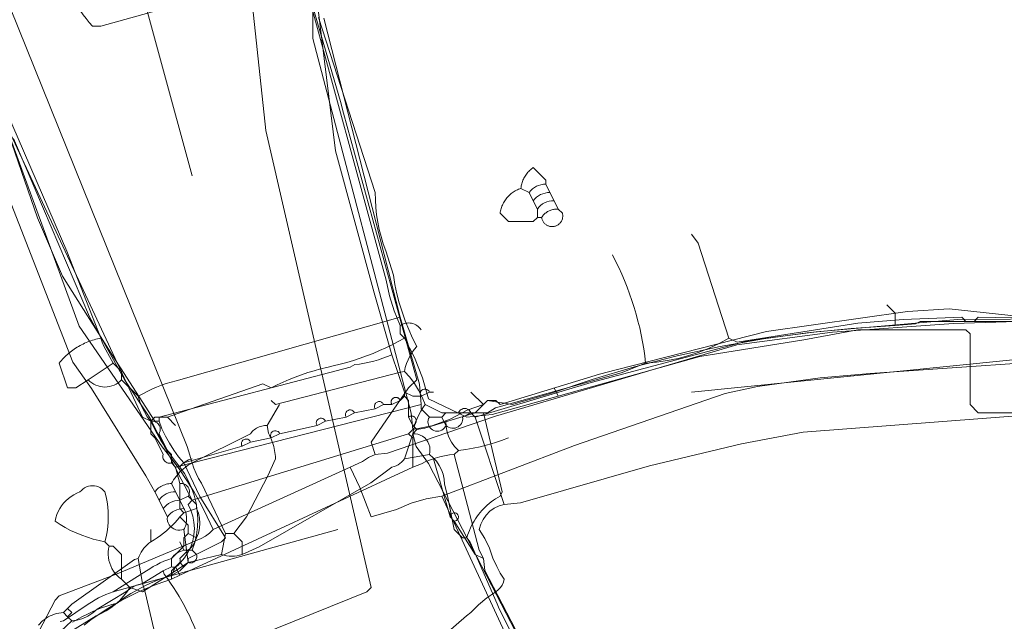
# Model space of a CAD drawing. Header units: inches. Extents: x 158416 to 160804, y 432611 to 437652.
# Tile 46 of 193: x 158540 to 158619, y 433381 to 433429. Entities that reach past the tile are written whole.
import ezdxf

# ---------------------------------------------------------------- set-up
doc = ezdxf.new("R2010")
doc.units = ezdxf.units.IN
doc.header["$MEASUREMENT"] = 0
doc.linetypes.add('COPIER_315', pattern=[0])
doc.linetypes.add('DASHDOT', pattern=[0])
for name, color, linetype in [('4.1-RIOOL-BESTAAND', 251, 'Continuous'), ('4.2-K&L-LAAGSPANNING', 10, 'Continuous'), ('4.2-K&L-LAGEDRUK GAS', 42, 'Continuous'), ('4.2-K&L-MIDDENSPANNING', 10, 'Continuous'), ('4.2-K&L-SIGNAAL KPN', 94, 'Continuous'), ('4.2-K&L-SIGNAAL UPC', 222, 'Continuous'), ('4.2-K&L-WATERLEIDING', 150, 'Continuous')]:
    doc.layers.add(name, color=color, linetype=linetype)

msp = doc.modelspace()

# ---------------------------------------------------------------- linework, layer by layer
at = {"layer": '4.1-RIOOL-BESTAAND', "linetype": 'COPIER_315', "lineweight": 0, "ltscale": 5}
for points in [[(158552.033, 433376.9, 0), (158568, 433383.333, 0), (158568.333, 433383.667, 0), (158559.882, 433420.304, 0), (158558.516, 433433.32, 0), (158557.667, 433443.333, 0), (158574.304, 433448.784, 0), (158577.3, 433449.767, 0), (158603.692, 433458.205, 0), (158607.356, 433458.865, 0), (158642.667, 433465, 0), (158644.333, 433463, 0), (158644.667, 433463, 0)], [(158711.333, 433425.333, 0), (158684.3, 433416.767, 0), (158669.696, 433412.216, 0), (158635, 433403.667, 0), (158634.015, 433403.391, 0), (158633.007, 433403.219, 0), (158631.986, 433403.15, 0), (158594, 433399.333, 0)]]:
    msp.add_polyline3d(points, dxfattribs=at)
at = {"layer": '4.2-K&L-LAAGSPANNING', "linetype": 'DASHDOT', "lineweight": 0, "ltscale": 2}
msp.add_line((158577.333, 433398.333), (158576.333, 433399.333), dxfattribs=at)
for points in [[(158553.667, 433385.667, 0), (158553.667, 433386, 0), (158556.333, 433387.333, 0), (158556.667, 433387.667, 0), (158554.6, 433390.967, 0), (158553.333, 433393.667, 0), (158552.908, 433394.161, 0), (158552.516, 433394.683, 0), (158552.162, 433395.231, 0), (158551.846, 433395.801, 0), (158551.569, 433396.392, 0), (158551.333, 433397, 0), (158551, 433397, 0), (158548.257, 433401.282, 0), (158547.744, 433402.051, 0), (158543.6, 433408.633, 0), (158541.6, 433413.3, 0), (158538.233, 433422.967, 0), (158536.767, 433428.033, 0), (158533.539, 433439.641, 0), (158532, 433449.667, 0)], [(158571.667, 433396.667, 0), (158571.333, 433397.333, 0), (158571.333, 433398.667, 0), (158571, 433399, 0), (158571, 433399.333, 0), (158570, 433402.333, 0), (158568.567, 433407.3, 0), (158565.482, 433418.682, 0), (158563.852, 433431.985, 0)], [(158610.333, 433404.667, 0), (158610.333, 433405.667, 0), (158609.667, 433406.333, 0)], [(158572, 433396.333, 0), (158572.633, 433396.433, 0), (158576.667, 433397.667, 0), (158577.333, 433398.333, 0), (158577.667, 433398.667, 0), (158579.667, 433398.333, 0), (158580.363, 433398.549, 0), (158582.7, 433399.233, 0), (158586.049, 433400.358, 0), (158589.438, 433401.358, 0), (158592.861, 433402.232, 0), (158596.315, 433402.978, 0), (158599.793, 433403.595, 0), (158603.293, 433404.083, 0), (158606.808, 433404.44, 0), (158610.333, 433404.667, 0), (158611.977, 433404.802, 0), (158612.333, 433405, 0), (158633.667, 433405, 0)], [(158551.333, 433397, 0), (158551.333, 433397.333, 0), (158566.667, 433401.333, 0), (158567.026, 433401.539, 0), (158567.409, 433401.588, 0), (158567.79, 433401.652, 0), (158568.168, 433401.731, 0), (158568.543, 433401.823, 0), (158568.914, 433401.93, 0), (158569.281, 433402.051, 0), (158569.643, 433402.185, 0), (158570, 433402.333, 0)], [(158571, 433399.333, 0), (158571.667, 433399, 0), (158572.333, 433399, 0), (158573, 433399.333, 0), (158573.333, 433399.333, 0)], [(158553.333, 433393.667, 0), (158558, 433395, 0), (158558.667, 433395.333, 0), (158560.333, 433395.667, 0), (158561, 433396, 0), (158564, 433396.667, 0), (158564.667, 433397, 0), (158566.333, 433397.333, 0), (158567, 433397.667, 0), (158568.667, 433398, 0), (158568.637, 433398.056, 0), (158568.617, 433398.115, 0), (158568.607, 433398.178, 0), (158568.608, 433398.241, 0), (158568.619, 433398.303, 0), (158568.641, 433398.362, 0), (158568.672, 433398.417, 0), (158568.712, 433398.465, 0), (158568.76, 433398.507, 0), (158568.814, 433398.54, 0), (158568.872, 433398.563, 0), (158568.934, 433398.576, 0), (158568.997, 433398.579, 0), (158569.059, 433398.571, 0), (158569.12, 433398.553, 0), (158569.176, 433398.525, 0), (158569.227, 433398.487, 0), (158569.271, 433398.442, 0), (158569.307, 433398.39, 0), (158569.333, 433398.333, 0)], [(158568.667, 433398, 0), (158569.333, 433398.333, 0), (158570, 433398.333, 0), (158569.988, 433398.354, 0), (158569.976, 433398.376, 0), (158569.967, 433398.398, 0), (158569.958, 433398.421, 0), (158569.952, 433398.444, 0), (158569.946, 433398.468, 0), (158569.943, 433398.492, 0), (158569.94, 433398.516, 0), (158569.94, 433398.54, 0), (158569.941, 433398.564, 0), (158569.943, 433398.588, 0), (158569.947, 433398.612, 0), (158569.953, 433398.636, 0), (158569.96, 433398.659, 0), (158569.969, 433398.682, 0), (158569.979, 433398.704, 0), (158569.99, 433398.725, 0), (158570.003, 433398.746, 0), (158570.017, 433398.765, 0), (158570.033, 433398.784, 0), (158570.049, 433398.802, 0), (158570.067, 433398.819, 0), (158570.085, 433398.834, 0), (158570.105, 433398.848, 0), (158570.126, 433398.861, 0), (158570.147, 433398.873, 0), (158570.169, 433398.883, 0), (158570.192, 433398.892, 0), (158570.215, 433398.899, 0), (158570.238, 433398.904, 0), (158570.262, 433398.909, 0), (158570.286, 433398.911, 0), (158570.311, 433398.912, 0), (158570.335, 433398.912, 0), (158570.359, 433398.91, 0), (158570.383, 433398.906, 0), (158570.407, 433398.901, 0), (158570.43, 433398.894, 0), (158570.453, 433398.886, 0), (158570.475, 433398.876, 0), (158570.497, 433398.865, 0), (158570.518, 433398.853, 0), (158570.538, 433398.839, 0), (158570.557, 433398.824, 0), (158570.575, 433398.808, 0), (158570.592, 433398.79, 0), (158570.607, 433398.772, 0), (158570.622, 433398.752, 0), (158570.635, 433398.732, 0), (158570.647, 433398.711, 0), (158570.658, 433398.689, 0), (158570.667, 433398.667, 0)], [(158570, 433398.333, 0), (158570.667, 433398.667, 0), (158571, 433399, 0)], [(158588.067, 433364.367, 0), (158572.92, 433393.607, 0), (158571.933, 433394.967, 0), (158571.667, 433396, 0), (158572, 433396.333, 0), (158571.667, 433396.667, 0), (158571.728, 433396.688, 0), (158571.785, 433396.719, 0), (158571.836, 433396.759, 0), (158571.879, 433396.808, 0), (158571.914, 433396.863, 0), (158571.938, 433396.923, 0), (158571.953, 433396.987, 0), (158571.956, 433397.051, 0), (158571.948, 433397.116, 0), (158571.929, 433397.178, 0), (158571.9, 433397.236, 0), (158571.861, 433397.289, 0), (158571.814, 433397.334, 0), (158571.761, 433397.37, 0), (158571.701, 433397.397, 0), (158571.639, 433397.413, 0), (158571.574, 433397.419, 0), (158571.509, 433397.413, 0), (158571.446, 433397.397, 0), (158571.387, 433397.37, 0), (158571.333, 433397.333, 0)], [(158544.392, 433380.906, 0), (158544.766, 433381.124, 0), (158545.147, 433381.33, 0), (158545.535, 433381.525, 0), (158545.928, 433381.707, 0), (158546.326, 433381.877, 0), (158546.73, 433382.035, 0), (158547.138, 433382.18, 0), (158547.55, 433382.313, 0), (158547.967, 433382.433, 0), (158548.329, 433382.697, 0), (158548.7, 433382.949, 0), (158549.078, 433383.189, 0), (158549.463, 433383.418, 0), (158549.855, 433383.634, 0), (158550.254, 433383.838, 0), (158550.659, 433384.029, 0), (158551.07, 433384.208, 0), (158551.486, 433384.374, 0), (158551.908, 433384.527, 0), (158552.333, 433384.667, 0), (158553, 433385, 0), (158553.333, 433385.333, 0), (158553.667, 433385.667, 0), (158553.748, 433385.647, 0), (158553.83, 433385.64, 0), (158553.914, 433385.646, 0), (158553.995, 433385.665, 0), (158554.072, 433385.697, 0), (158554.143, 433385.74, 0), (158554.206, 433385.794, 0), (158554.26, 433385.857, 0), (158554.303, 433385.928, 0), (158554.335, 433386.005, 0), (158554.354, 433386.086, 0), (158554.36, 433386.17, 0), (158554.353, 433386.252, 0), (158554.333, 433386.333, 0)], [(158552.333, 433384.667, 0), (158552.667, 433385.333, 0), (158553, 433385.667, 0), (158553.333, 433385.333, 0)]]:
    msp.add_polyline3d(points, dxfattribs=at)
for centre, start, end in [((158572.648, 433399.204), 20.25441, 212.84632), ((158566.648, 433397.536), 20.32429, 212.80162), ((158564.315, 433396.871), 20.20396, 212.94712), ((158560.649, 433395.87), 20.3477, 212.7866), ((158558.315, 433395.204), 20.11244, 213.00507)]:
    msp.add_arc(centre, 0.375, start, end, dxfattribs=at)
at = {"layer": '4.2-K&L-LAGEDRUK GAS', "linetype": 'Continuous', "lineweight": 0, "ltscale": 15}
for p, q in [((158583.333, 433399), (158583, 433399.667)), ((158552.667, 433396.667), (158552, 433397.333)), ((158553.333, 433386.667), (158553, 433387.333))]:
    msp.add_line(p, q, dxfattribs=at)
for points in [[(158622.333, 433397.667, 0), (158617, 433397.667, 0), (158616.333, 433398.333, 0), (158616.333, 433404, 0), (158616, 433404.333, 0), (158607.333, 433404.333, 0), (158603.02, 433403.527, 0), (158594.689, 433402.198, 0), (158587.7, 433400.233, 0), (158583.333, 433399, 0), (158578.029, 433397.549, 0), (158576, 433397.333, 0), (158572.933, 433398.8, 0), (158572.445, 433400.481, 0), (158571.799, 433402.109, 0), (158571, 433403.667, 0), (158570.667, 433404, 0), (158570.667, 433404.667, 0), (158570.187, 433405.844, 0), (158569.813, 433407.06, 0), (158569.549, 433408.304, 0), (158563, 433432.333, 0)], [(158554.333, 433386.333, 0), (158554, 433386.667, 0), (158554.196, 433387.275, 0), (158554.336, 433387.9, 0), (158554.417, 433388.534, 0), (158554.44, 433389.173, 0), (158554.404, 433389.812, 0), (158554.309, 433390.445, 0), (158554.156, 433391.066, 0), (158553.947, 433391.67, 0), (158553.683, 433392.253, 0), (158553.366, 433392.809, 0), (158553, 433393.333, 0), (158552.458, 433394.016, 0), (158551.952, 433394.726, 0), (158551.484, 433395.461, 0), (158551.055, 433396.22, 0), (158550.667, 433397, 0), (158550, 433397.333, 0), (158539.433, 433420.033, 0)], [(158550.667, 433397, 0), (158551, 433397.333, 0), (158552, 433397.333, 0), (158553.304, 433397.784, 0), (158559.667, 433400, 0), (158560.333, 433399.667, 0), (158560.805, 433399.906, 0), (158561.283, 433400.132, 0), (158561.768, 433400.344, 0), (158562.258, 433400.542, 0), (158562.754, 433400.726, 0), (158563.255, 433400.897, 0), (158563.76, 433401.052, 0), (158564.27, 433401.194, 0), (158564.783, 433401.321, 0), (158565.3, 433401.433, 0), (158565.843, 433401.566, 0), (158566.382, 433401.713, 0), (158566.916, 433401.874, 0), (158567.446, 433402.05, 0), (158567.972, 433402.24, 0), (158568.492, 433402.443, 0), (158569.006, 433402.661, 0), (158569.515, 433402.892, 0), (158570.017, 433403.137, 0), (158570.512, 433403.395, 0), (158571, 433403.667, 0)], [(158543.419, 433380.951, 0), (158543.667, 433381, 0), (158545.667, 433382.333, 0), (158545.932, 433382.514, 0), (158546.204, 433382.683, 0), (158546.484, 433382.839, 0), (158546.771, 433382.983, 0), (158547.064, 433383.113, 0), (158547.363, 433383.23, 0), (158547.667, 433383.333, 0), (158550.333, 433385, 0), (158550.598, 433385.181, 0), (158550.871, 433385.35, 0), (158551.151, 433385.506, 0), (158551.438, 433385.649, 0), (158551.731, 433385.78, 0), (158552.03, 433385.897, 0), (158552.333, 433386, 0), (158552.428, 433386.121, 0), (158552.533, 433386.233, 0), (158552.648, 433386.335, 0), (158552.772, 433386.425, 0), (158552.903, 433386.505, 0), (158553.042, 433386.572, 0), (158553.185, 433386.626, 0), (158553.333, 433386.667, 0), (158554, 433386.667, 0)]]:
    msp.add_polyline3d(points, dxfattribs=at)
for centre, radius, start, end in [((158571.34, 433403.698), 1.179, 32.5921, 124.7848), ((158554.375, 433392.354), 1.688, 102.83978, 144.55165)]:
    msp.add_arc(centre, radius, start, end, dxfattribs=at)
at = {"layer": '4.2-K&L-MIDDENSPANNING', "linetype": 'Continuous', "lineweight": 0, "ltscale": 1.75}
for p, q in [((158577.333, 433398.333), (158576.333, 433399.333)), ((158553, 433384.667), (158552.667, 433385.333))]:
    msp.add_line(p, q, dxfattribs=at)
for points in [[(158571.667, 433396.333, 0), (158571.539, 433397.641, 0), (158563.667, 433427.667, 0), (158563.667, 433432.667, 0)], [(158552.333, 433384.333, 0), (158552.333, 433385, 0), (158552.667, 433385.333, 0), (158553.043, 433385.67, 0), (158553.372, 433386.051, 0), (158553.65, 433386.472, 0), (158553.871, 433386.925, 0), (158554.033, 433387.403, 0), (158554.132, 433387.897, 0), (158554.167, 433388.401, 0), (158554.136, 433388.904, 0), (158554.042, 433389.399, 0), (158553.884, 433389.878, 0), (158553.667, 433390.333, 0), (158554, 433390.667, 0), (158553.1, 433392.367, 0), (158550.59, 433397.282, 0), (158548.59, 433400.282, 0), (158545.767, 433405.367, 0), (158542.067, 433414.033, 0), (158539.667, 433419.667, 0)], [(158554, 433390.667, 0), (158571.333, 433396, 0), (158571.667, 433396.333, 0), (158573.192, 433396.633, 0), (158574.657, 433397.154, 0), (158576.029, 433397.882, 0), (158577.333, 433398.333, 0), (158577.667, 433398.667, 0), (158578.333, 433398.667, 0), (158578.667, 433398.333, 0), (158586.633, 433400.767, 0), (158587.971, 433401.118, 0), (158600.02, 433404.193, 0), (158611.313, 433405.807, 0), (158614.667, 433406, 0), (158622.321, 433405.182, 0)], [(158580.6, 433378.967, 0), (158577.451, 433385.029, 0), (158577.333, 433386, 0), (158577, 433386.667, 0), (158575, 433394.333, 0), (158575.333, 433394.667, 0), (158575.026, 433394.978, 0), (158574.768, 433395.331, 0), (158574.567, 433395.719, 0), (158574.425, 433396.133, 0), (158574.347, 433396.563, 0), (158574.333, 433397, 0)], [(158571.667, 433393.333, 0), (158571.667, 433395.667, 0), (158571.333, 433396, 0)], [(158545.333, 433380.667, 0), (158545.908, 433381.104, 0), (158546.498, 433381.522, 0), (158547.101, 433381.92, 0), (158547.717, 433382.297, 0), (158548.345, 433382.653, 0), (158548.985, 433382.989, 0), (158549.636, 433383.302, 0), (158550.297, 433383.594, 0), (158550.967, 433383.863, 0), (158551.646, 433384.11, 0), (158552.333, 433384.333, 0), (158553, 433384.667, 0), (158571.667, 433393.333, 0), (158572.367, 433393.6, 0), (158572.721, 433393.772, 0), (158573.084, 433393.921, 0), (158573.456, 433394.049, 0), (158573.835, 433394.155, 0), (158574.22, 433394.238, 0), (158574.608, 433394.297, 0), (158575, 433394.333, 0), (158575.333, 433394.667, 0), (158575.919, 433394.742, 0), (158576.502, 433394.841, 0), (158577.08, 433394.962, 0), (158577.653, 433395.105, 0), (158578.22, 433395.27, 0), (158578.781, 433395.458, 0), (158579.333, 433395.667, 0)], [(158577.333, 433386, 0), (158576.667, 433386.333, 0), (158575, 433389, 0), (158574.667, 433389.333, 0), (158573.333, 433394, 0)]]:
    msp.add_polyline3d(points, dxfattribs=at)
msp.add_arc((158575, 433389.333), 0.333, 270.01748, 180.02448, dxfattribs=at)
at = {"layer": '4.2-K&L-SIGNAAL KPN', "linetype": 'Continuous', "lineweight": 0, "ltscale": 1.75}
for p, q in [((158552.667, 433393.333), (158572.333, 433398.333)), ((158574.333, 433396.667), (158574, 433397.333)), ((158553, 433390.667), (158553.667, 433391)), ((158550.667, 433387.333), (158550.667, 433388.333))]:
    msp.add_line(p, q, dxfattribs=at)
for points in [[(158579, 433390.333, 0), (158576.667, 433397.333, 0), (158576.333, 433397.667, 0), (158575.667, 433397.333, 0), (158575.674, 433397.203, 0), (158575.66, 433397.073, 0), (158575.625, 433396.947, 0), (158575.569, 433396.829, 0), (158575.494, 433396.722, 0), (158575.403, 433396.628, 0), (158575.297, 433396.551, 0), (158575.181, 433396.493, 0), (158575.056, 433396.454, 0), (158574.926, 433396.437, 0), (158574.795, 433396.442, 0), (158574.667, 433396.468, 0), (158574.545, 433396.516, 0), (158574.433, 433396.582, 0), (158574.333, 433396.667, 0), (158574.275, 433396.55, 0), (158574.197, 433396.446, 0), (158574.102, 433396.357, 0), (158573.994, 433396.285, 0), (158573.874, 433396.234, 0), (158573.747, 433396.204, 0), (158573.618, 433396.196, 0), (158573.488, 433396.211, 0), (158573.364, 433396.248, 0), (158573.247, 433396.306, 0), (158573.143, 433396.384, 0), (158573.053, 433396.478, 0), (158572.981, 433396.587, 0), (158572.929, 433396.706, 0), (158572.899, 433396.833, 0), (158572.891, 433396.963, 0), (158572.905, 433397.092, 0), (158572.942, 433397.217, 0), (158573, 433397.333, 0), (158572.333, 433398, 0), (158572.333, 433398.333, 0), (158572.198, 433399.977, 0), (158570.667, 433405.333, 0), (158564.549, 433429.304, 0)], [(158552.333, 433393.667, 0), (158552.333, 433394.333, 0), (158552, 433394.667, 0), (158551.667, 433395.333, 0), (158551.333, 433396, 0), (158551.383, 433396.096, 0), (158551.417, 433396.199, 0), (158551.434, 433396.306, 0), (158551.432, 433396.414, 0), (158551.413, 433396.52, 0), (158551.377, 433396.622, 0), (158551.325, 433396.717, 0), (158551.258, 433396.801, 0), (158551.178, 433396.874, 0), (158551.087, 433396.933, 0), (158550.987, 433396.975, 0), (158550.882, 433397.001, 0), (158550.774, 433397.01, 0), (158550.667, 433397, 0), (158550.395, 433397.36, 0), (158550.158, 433397.744, 0), (158549.956, 433398.147, 0), (158549.792, 433398.567, 0), (158549.667, 433399, 0), (158548.333, 433400.333, 0), (158548.333, 433401, 0), (158547.667, 433401.667, 0), (158547.077, 433402.718, 0), (158546.901, 433403.017, 0), (158546.764, 433403.334, 0), (158546.667, 433403.667, 0), (158543.933, 433410.633, 0), (158536.118, 433428.696, 0)], [(158549.667, 433399, 0), (158550.023, 433399.204, 0), (158550.387, 433399.395, 0), (158550.759, 433399.571, 0), (158551.136, 433399.733, 0), (158551.52, 433399.88, 0), (158551.909, 433400.013, 0), (158552.302, 433400.131, 0), (158552.7, 433400.233, 0), (158570.667, 433405.333, 0)], [(158573, 433397.333, 0), (158574, 433397.333, 0), (158574.333, 433397.667, 0), (158575.333, 433397.667, 0), (158575.368, 433397.747, 0), (158575.415, 433397.821, 0), (158575.474, 433397.886, 0), (158575.543, 433397.94, 0), (158575.62, 433397.982, 0), (158575.703, 433398.011, 0), (158575.789, 433398.025, 0), (158575.877, 433398.025, 0), (158575.964, 433398.011, 0), (158576.046, 433397.982, 0), (158576.123, 433397.94, 0), (158576.192, 433397.886, 0), (158576.251, 433397.821, 0), (158576.299, 433397.747, 0), (158576.333, 433397.667, 0), (158576.667, 433397.333, 0), (158585.967, 433400.1, 0), (158598.641, 433403.461, 0), (158604.01, 433404.179, 0), (158615.318, 433405.148, 0), (158632.367, 433405.267, 0)], [(158546.667, 433403.667, 0), (158546.533, 433403.639, 0), (158546.399, 433403.609, 0), (158546.267, 433403.575, 0), (158546.135, 433403.537, 0), (158546.004, 433403.497, 0), (158545.875, 433403.454, 0), (158545.746, 433403.407, 0), (158545.618, 433403.358, 0), (158545.492, 433403.305, 0), (158545.367, 433403.249, 0), (158545.244, 433403.19, 0), (158545.121, 433403.129, 0), (158545.001, 433403.064, 0), (158544.882, 433402.996, 0), (158544.765, 433402.926, 0), (158544.649, 433402.853, 0), (158544.535, 433402.777, 0), (158544.423, 433402.698, 0), (158544.313, 433402.617, 0), (158544.205, 433402.533, 0), (158544.099, 433402.446, 0), (158543.996, 433402.357, 0), (158543.894, 433402.265, 0), (158543.795, 433402.171, 0), (158543.697, 433402.075, 0), (158543.603, 433401.976, 0), (158543.51, 433401.875, 0), (158543.421, 433401.772, 0), (158543.333, 433401.667, 0), (158544, 433399.667, 0), (158544.667, 433399.667, 0), (158545.667, 433400.333, 0), (158547.667, 433401.667, 0)], [(158567.067, 433373.633, 0), (158575.967, 433381.4, 0), (158576.333, 433381.667, 0), (158576.934, 433382.299, 0), (158577.603, 433382.857, 0), (158578.333, 433383.333, 0), (158578.528, 433383.484, 0), (158578.697, 433383.665, 0), (158578.834, 433383.87, 0), (158578.936, 433384.095, 0), (158579, 433384.333, 0), (158578.665, 433384.83, 0), (158578.4, 433385.367, 0), (158578.1, 433386.033, 0), (158577.816, 433386.838, 0), (158577.448, 433387.607, 0), (158577, 433388.333, 0), (158577.117, 433388.745, 0), (158577.302, 433389.131, 0), (158577.55, 433389.481, 0), (158577.853, 433389.784, 0), (158578.202, 433390.031, 0), (158578.588, 433390.216, 0), (158579, 433390.333, 0), (158580.308, 433390.461, 0), (158590.633, 433393.433, 0), (158598.023, 433395.198, 0), (158602.974, 433396.128, 0), (158624.99, 433397.821, 0)], [(158543.433, 433380.158, 0), (158544.333, 433381, 0), (158544.784, 433381.069, 0), (158545.221, 433381.2, 0), (158545.636, 433381.391, 0), (158546.02, 433381.637, 0), (158546.367, 433381.933, 0), (158548.667, 433383.333, 0), (158549.074, 433383.626, 0), (158549.522, 433383.85, 0), (158550, 433384, 0), (158551.667, 433385, 0), (158552.333, 433385.333, 0), (158552.421, 433385.312, 0), (158552.51, 433385.306, 0), (158552.599, 433385.316, 0), (158552.686, 433385.34, 0), (158552.767, 433385.378, 0), (158552.84, 433385.43, 0), (158552.903, 433385.494, 0), (158552.955, 433385.567, 0), (158552.994, 433385.648, 0), (158553.018, 433385.734, 0), (158553.027, 433385.823, 0), (158553.021, 433385.913, 0), (158553, 433386, 0), (158553.333, 433386.333, 0), (158553.667, 433386.667, 0), (158553.856, 433386.823, 0), (158554.02, 433387.006, 0), (158554.156, 433387.21, 0), (158554.262, 433387.432, 0), (158554.333, 433387.667, 0), (158554.488, 433388.039, 0), (158554.582, 433388.431, 0), (158554.613, 433388.833, 0), (158554.582, 433389.235, 0), (158554.488, 433389.628, 0), (158554.333, 433390, 0), (158554.333, 433390.333, 0), (158553.667, 433391, 0), (158553.717, 433391.096, 0), (158553.751, 433391.199, 0), (158553.767, 433391.306, 0), (158553.766, 433391.414, 0), (158553.747, 433391.52, 0), (158553.711, 433391.622, 0), (158553.658, 433391.717, 0), (158553.591, 433391.801, 0), (158553.511, 433391.874, 0), (158553.42, 433391.933, 0), (158553.321, 433391.975, 0), (158553.216, 433392.001, 0), (158553.108, 433392.01, 0), (158553, 433392, 0), (158552.667, 433393.333, 0), (158552.333, 433393.667, 0), (158552.246, 433393.646, 0), (158552.157, 433393.64, 0), (158552.068, 433393.649, 0), (158551.981, 433393.673, 0), (158551.9, 433393.712, 0), (158551.827, 433393.764, 0), (158551.764, 433393.827, 0), (158551.712, 433393.9, 0), (158551.673, 433393.981, 0), (158551.649, 433394.068, 0), (158551.64, 433394.157, 0), (158551.646, 433394.246, 0), (158551.667, 433394.333, 0), (158551.333, 433395, 0), (158551, 433395.667, 0), (158550.667, 433396, 0), (158550.667, 433397, 0)], [(158553.333, 433389.667, 0), (158553, 433390, 0), (158553, 433390.667, 0), (158553, 433392, 0)], [(158541.667, 433380.667, 0), (158542, 433381, 0), (158542.143, 433381.114, 0), (158542.292, 433381.219, 0), (158542.449, 433381.314, 0), (158542.611, 433381.398, 0), (158542.778, 433381.471, 0), (158542.95, 433381.534, 0), (158543.126, 433381.584, 0), (158543.304, 433381.624, 0), (158543.485, 433381.651, 0), (158543.667, 433381.667, 0), (158544, 433382, 0), (158544.333, 433382.333, 0), (158549.367, 433385.933, 0), (158549.667, 433386, 0), (158549.736, 433386.175, 0), (158549.817, 433386.344, 0), (158549.909, 433386.508, 0), (158550.011, 433386.666, 0), (158550.124, 433386.816, 0), (158550.247, 433386.959, 0), (158550.378, 433387.093, 0), (158550.519, 433387.218, 0), (158550.667, 433387.333, 0), (158550.932, 433387.492, 0), (158551.191, 433387.66, 0), (158551.444, 433387.838, 0), (158551.69, 433388.026, 0), (158551.928, 433388.223, 0), (158552.159, 433388.428, 0), (158552.382, 433388.642, 0), (158552.597, 433388.865, 0), (158552.803, 433389.095, 0), (158553, 433389.333, 0), (158553.333, 433389.667, 0), (158554.333, 433390, 0)], [(158554.333, 433387.667, 0), (158553.667, 433388, 0), (158553.667, 433388.667, 0), (158553, 433389.333, 0)], [(158552.333, 433385.333, 0), (158552.333, 433386, 0), (158552.667, 433386.333, 0), (158553, 433386.667, 0), (158553.333, 433387, 0), (158553.333, 433387.667, 0), (158553.667, 433388, 0)], [(158552, 433375.667, 0), (158550.233, 433383.3, 0), (158550, 433384, 0), (158549.667, 433386, 0)], [(158557.333, 433372, 0), (158554.733, 433379.033, 0), (158554.594, 433379.441, 0), (158554.445, 433379.845, 0), (158554.288, 433380.246, 0), (158554.122, 433380.644, 0), (158553.948, 433381.038, 0), (158553.765, 433381.428, 0), (158553.573, 433381.814, 0), (158553.373, 433382.195, 0), (158553.165, 433382.572, 0), (158552.949, 433382.945, 0), (158552.724, 433383.312, 0), (158552.492, 433383.675, 0), (158552.252, 433384.033, 0), (158552.004, 433384.385, 0), (158551.748, 433384.732, 0), (158551.667, 433385, 0)], [(158544, 433381.333, 0), (158544.333, 433381.667, 0), (158544, 433382, 0)], [(158544.333, 433381, 0), (158544, 433381.333, 0), (158543.667, 433381.667, 0)]]:
    msp.add_polyline3d(points, dxfattribs=at)
msp.add_arc((158547, 433401.539), 1.798, 222.12159, 317.87841, dxfattribs=at)
at = {"layer": '4.2-K&L-SIGNAAL UPC', "linetype": 'Continuous', "lineweight": 0, "ltscale": 1.75}
msp.add_line((158571, 433394), (158573, 433394.333), dxfattribs=at)
for points in [[(158556.333, 433386.333, 0), (158556.667, 433388, 0), (158554.733, 433392.033, 0), (158554.504, 433392.42, 0), (158554.305, 433392.822, 0), (158554.136, 433393.239, 0), (158554, 433393.667, 0), (158553.6, 433394.967, 0), (158532.333, 433447.667, 0), (158532.667, 433449, 0)], [(158538, 433449, 0), (158538.933, 433446.633, 0), (158543.6, 433433.633, 0), (158544.267, 433431.3, 0), (158544.433, 433430.941, 0), (158544.615, 433430.589, 0), (158544.811, 433430.245, 0), (158545.022, 433429.91, 0), (158545.247, 433429.584, 0), (158545.485, 433429.268, 0), (158545.736, 433428.962, 0), (158546, 433428.667, 0), (158546.667, 433428.667, 0), (158561, 433432.667, 0), (158561.333, 433433, 0)], [(158560.333, 433398.667, 0), (158560.667, 433398.333, 0), (158570.7, 433400.933, 0), (158571, 433401, 0), (158571.074, 433401.315, 0), (158571.172, 433401.623, 0), (158571.294, 433401.922, 0), (158571.439, 433402.212, 0), (158571.605, 433402.489, 0), (158571.793, 433402.752, 0), (158572, 433403, 0), (158571.658, 433403.672, 0), (158571.346, 433404.357, 0), (158571.063, 433405.056, 0), (158570.811, 433405.766, 0), (158570.591, 433406.487, 0), (158570.401, 433407.216, 0), (158570.243, 433407.953, 0), (158570.118, 433408.696, 0), (158569.5, 433410.667, 0), (158569.301, 433411.228, 0), (158569.128, 433411.799, 0), (158568.982, 433412.377, 0), (158568.864, 433412.961, 0), (158568.773, 433413.55, 0), (158568.71, 433414.142, 0), (158568.674, 433414.737, 0), (158568.667, 433415.333, 0), (158564.118, 433429.363, 0)], [(158553.333, 433388.333, 0), (158553.174, 433388.285, 0), (158553.009, 433388.265, 0), (158552.843, 433388.273, 0), (158552.681, 433388.309, 0), (158552.527, 433388.371, 0), (158552.386, 433388.46, 0), (158552.262, 433388.57, 0), (158552.159, 433388.7, 0), (158552.079, 433388.846, 0), (158552.025, 433389.003, 0), (158551.999, 433389.167, 0), (158552, 433389.333, 0), (158551.667, 433390, 0), (158551.333, 433390.667, 0), (158551, 433391.333, 0), (158550.267, 433392.633, 0), (158545.923, 433399.615, 0), (158544.413, 433401.727, 0), (158533.767, 433429.033, 0)], [(158582, 433413.333, 0), (158582.01, 433413.276, 0), (158582.024, 433413.22, 0), (158582.041, 433413.165, 0), (158582.062, 433413.111, 0), (158582.087, 433413.059, 0), (158582.115, 433413.008, 0), (158582.147, 433412.96, 0), (158582.182, 433412.914, 0), (158582.22, 433412.87, 0), (158582.261, 433412.829, 0), (158582.304, 433412.791, 0), (158582.35, 433412.756, 0), (158582.398, 433412.724, 0), (158582.449, 433412.696, 0), (158582.501, 433412.671, 0), (158582.555, 433412.649, 0), (158582.61, 433412.631, 0), (158582.666, 433412.617, 0), (158582.723, 433412.607, 0), (158582.78, 433412.601, 0), (158582.838, 433412.599, 0), (158582.896, 433412.6, 0), (158582.953, 433412.606, 0), (158583.01, 433412.615, 0), (158583.067, 433412.628, 0), (158583.122, 433412.645, 0), (158583.176, 433412.666, 0), (158583.228, 433412.691, 0), (158583.279, 433412.718, 0), (158583.328, 433412.75, 0), (158583.374, 433412.784, 0), (158583.418, 433412.822, 0), (158583.459, 433412.862, 0), (158583.498, 433412.905, 0), (158583.533, 433412.951, 0), (158583.566, 433412.999, 0), (158583.595, 433413.049, 0), (158583.62, 433413.101, 0), (158583.642, 433413.155, 0), (158583.66, 433413.21, 0), (158583.675, 433413.266, 0), (158583.685, 433413.322, 0), (158583.692, 433413.38, 0), (158583.695, 433413.438, 0), (158583.694, 433413.496, 0), (158583.688, 433413.553, 0), (158583.68, 433413.61, 0), (158583.667, 433413.667, 0), (158583.333, 433414, 0), (158583, 433414.667, 0), (158582.667, 433415.333, 0), (158582.333, 433416, 0), (158582.333, 433416.333, 0), (158581.333, 433417.333, 0), (158581.256, 433417.278, 0), (158581.181, 433417.219, 0), (158581.108, 433417.157, 0), (158581.038, 433417.092, 0), (158580.971, 433417.025, 0), (158580.906, 433416.954, 0), (158580.844, 433416.882, 0), (158580.786, 433416.806, 0), (158580.73, 433416.729, 0), (158580.678, 433416.649, 0), (158580.629, 433416.567, 0), (158580.583, 433416.483, 0), (158580.541, 433416.398, 0), (158580.502, 433416.311, 0), (158580.467, 433416.222, 0), (158580.435, 433416.132, 0), (158580.407, 433416.041, 0), (158580.383, 433415.948, 0), (158580.363, 433415.855, 0), (158580.346, 433415.761, 0), (158580.333, 433415.667, 0), (158580.241, 433415.634, 0), (158580.15, 433415.597, 0), (158580.061, 433415.557, 0), (158579.974, 433415.513, 0), (158579.888, 433415.466, 0), (158579.804, 433415.416, 0), (158579.722, 433415.362, 0), (158579.643, 433415.305, 0), (158579.565, 433415.245, 0), (158579.49, 433415.182, 0), (158579.418, 433415.116, 0), (158579.348, 433415.048, 0), (158579.281, 433414.976, 0), (158579.217, 433414.902, 0), (158579.156, 433414.826, 0), (158579.098, 433414.747, 0), (158579.043, 433414.666, 0), (158578.991, 433414.583, 0), (158578.943, 433414.498, 0), (158578.898, 433414.411, 0), (158578.856, 433414.323, 0), (158578.818, 433414.233, 0), (158578.784, 433414.141, 0), (158578.753, 433414.048, 0), (158578.726, 433413.954, 0), (158578.702, 433413.859, 0), (158578.683, 433413.763, 0), (158578.667, 433413.667, 0), (158579.333, 433413, 0), (158581.333, 433413, 0), (158581.667, 433413.333, 0), (158582, 433413.333, 0), (158582.042, 433413.395, 0), (158582.086, 433413.455, 0), (158582.134, 433413.512, 0), (158582.185, 433413.567, 0), (158582.238, 433413.619, 0), (158582.294, 433413.668, 0), (158582.353, 433413.714, 0), (158582.413, 433413.757, 0), (158582.476, 433413.798, 0), (158582.541, 433413.834, 0), (158582.608, 433413.868, 0), (158582.676, 433413.897, 0), (158582.746, 433413.924, 0), (158582.817, 433413.946, 0), (158582.889, 433413.965, 0), (158582.962, 433413.981, 0), (158583.036, 433413.992, 0), (158583.11, 433414, 0), (158583.184, 433414.004, 0), (158583.259, 433414.004, 0), (158583.333, 433414, 0)], [(158581.667, 433413.333, 0), (158581.667, 433414, 0), (158581.333, 433414.667, 0), (158581, 433415.333, 0), (158580.333, 433415.667, 0)], [(158597, 433403.667, 0), (158594.533, 433411.267, 0), (158594, 433412, 0)], [(158571, 433401, 0), (158571.423, 433400.529, 0), (158571.804, 433400.022, 0), (158572.14, 433399.485, 0), (158572.428, 433398.92, 0), (158572.667, 433398.333, 0), (158574, 433397.667, 0), (158577.667, 433397.667, 0), (158578.3, 433398.067, 0), (158588.363, 433400.882, 0), (158590.333, 433401.667, 0), (158591.209, 433401.738, 0), (158592.078, 433401.861, 0), (158592.939, 433402.037, 0), (158593.788, 433402.264, 0), (158594.621, 433402.542, 0), (158595.436, 433402.869, 0), (158596.23, 433403.244, 0), (158597, 433403.667, 0), (158597.667, 433403.333, 0), (158607.346, 433404.848, 0), (158610.987, 433405.152, 0), (158615.667, 433405.333, 0), (158616, 433405, 0), (158616.667, 433405, 0), (158617, 433405.333, 0), (158635, 433405, 0)], [(158548.333, 433384.333, 0), (158548.333, 433386.333, 0), (158547.667, 433387, 0), (158547.333, 433387, 0), (158547, 433387.333, 0), (158546.525, 433387.432, 0), (158546.055, 433387.553, 0), (158545.592, 433387.697, 0), (158545.136, 433387.862, 0), (158544.688, 433388.049, 0), (158544.25, 433388.256, 0), (158543.822, 433388.484, 0), (158543.405, 433388.732, 0), (158543, 433389, 0), (158543.062, 433389.261, 0), (158543.146, 433389.515, 0), (158543.252, 433389.761, 0), (158543.378, 433389.997, 0), (158543.525, 433390.221, 0), (158543.69, 433390.432, 0), (158543.873, 433390.628, 0), (158544.073, 433390.807, 0), (158544.286, 433390.968, 0), (158544.514, 433391.11, 0), (158544.752, 433391.232, 0), (158545, 433391.333, 0), (158545.109, 433391.458, 0), (158545.232, 433391.567, 0), (158545.369, 433391.659, 0), (158545.517, 433391.732, 0), (158545.674, 433391.785, 0), (158545.835, 433391.817, 0), (158546, 433391.828, 0), (158546.165, 433391.817, 0), (158546.327, 433391.785, 0), (158546.483, 433391.732, 0), (158546.631, 433391.659, 0), (158546.768, 433391.567, 0), (158546.892, 433391.458, 0), (158547, 433391.333, 0), (158547.094, 433390.94, 0), (158547.168, 433390.542, 0), (158547.22, 433390.141, 0), (158547.252, 433389.738, 0), (158547.262, 433389.333, 0), (158547.252, 433388.929, 0), (158547.22, 433388.526, 0), (158547.168, 433388.125, 0), (158547.094, 433387.727, 0), (158547, 433387.333, 0), (158547.333, 433387, 0), (158547.287, 433386.772, 0), (158547.262, 433386.54, 0), (158547.259, 433386.307, 0), (158547.278, 433386.075, 0), (158547.318, 433385.845, 0), (158547.379, 433385.621, 0), (158547.461, 433385.403, 0), (158547.562, 433385.193, 0), (158547.683, 433384.994, 0), (158547.822, 433384.807, 0), (158547.977, 433384.633, 0), (158548.148, 433384.475, 0), (158548.333, 433384.333, 0), (158549, 433383.667, 0), (158550, 433383.333, 0), (158552.667, 433385, 0), (158553.667, 433385.667, 0), (158556.333, 433386.333, 0), (158556.536, 433386.269, 0), (158556.744, 433386.223, 0), (158556.954, 433386.196, 0), (158557.167, 433386.186, 0), (158557.379, 433386.196, 0), (158557.59, 433386.223, 0), (158557.797, 433386.269, 0), (158558, 433386.333, 0), (158559.367, 433386.933, 0), (158568.3, 433392.067, 0), (158570, 433393.333, 0), (158570.172, 433393.374, 0), (158570.338, 433393.434, 0), (158570.496, 433393.514, 0), (158570.643, 433393.612, 0), (158570.777, 433393.727, 0), (158570.897, 433393.857, 0), (158571, 433394, 0), (158571.667, 433396, 0), (158571.725, 433396.315, 0), (158571.804, 433396.626, 0), (158571.902, 433396.932, 0), (158572.019, 433397.23, 0), (158572.154, 433397.521, 0), (158572.308, 433397.802, 0), (158572.479, 433398.073, 0), (158572.667, 433398.333, 0)], [(158551, 433391.333, 0), (158551.068, 433391.421, 0), (158551.142, 433391.503, 0), (158551.221, 433391.581, 0), (158551.305, 433391.653, 0), (158551.394, 433391.718, 0), (158551.487, 433391.778, 0), (158551.585, 433391.831, 0), (158551.685, 433391.877, 0), (158551.789, 433391.916, 0), (158551.895, 433391.948, 0), (158552.003, 433391.972, 0), (158552.112, 433391.989, 0), (158552.223, 433391.998, 0), (158552.333, 433392, 0), (158552.416, 433392.15, 0), (158552.504, 433392.296, 0), (158552.599, 433392.438, 0), (158552.7, 433392.576, 0), (158552.807, 433392.71, 0), (158552.92, 433392.838, 0), (158553.038, 433392.962, 0), (158553.162, 433393.08, 0), (158553.29, 433393.193, 0), (158553.424, 433393.3, 0), (158553.562, 433393.401, 0), (158553.704, 433393.496, 0), (158553.85, 433393.585, 0), (158554, 433393.667, 0), (158558.667, 433396, 0), (158558.735, 433396.088, 0), (158558.808, 433396.17, 0), (158558.887, 433396.248, 0), (158558.972, 433396.319, 0), (158559.061, 433396.385, 0), (158559.154, 433396.444, 0), (158559.251, 433396.497, 0), (158559.352, 433396.543, 0), (158559.456, 433396.582, 0), (158559.562, 433396.614, 0), (158559.67, 433396.639, 0), (158559.779, 433396.656, 0), (158559.889, 433396.665, 0), (158560, 433396.667, 0), (158561, 433398.333, 0)], [(158576, 433387.667, 0), (158576.061, 433387.866, 0), (158576.13, 433388.063, 0), (158576.206, 433388.257, 0), (158576.29, 433388.449, 0), (158576.38, 433388.637, 0), (158576.478, 433388.821, 0), (158576.582, 433389.002, 0), (158576.694, 433389.178, 0), (158576.811, 433389.351, 0), (158576.935, 433389.518, 0), (158577.066, 433389.681, 0), (158577.202, 433389.839, 0), (158577.344, 433389.992, 0), (158577.492, 433390.139, 0), (158577.645, 433390.281, 0), (158577.804, 433390.416, 0), (158577.967, 433390.546, 0), (158578.136, 433390.669, 0), (158578.309, 433390.786, 0), (158578.486, 433390.896, 0), (158578.667, 433391, 0), (158578.833, 433391.333, 0), (158577.333, 433397.667, 0)], [(158556.667, 433388, 0), (158557.333, 433388, 0), (158558.333, 433389.333, 0), (158560.067, 433392.633, 0), (158560.667, 433394, 0), (158560.658, 433394.164, 0), (158560.643, 433394.327, 0), (158560.622, 433394.489, 0), (158560.596, 433394.651, 0), (158560.563, 433394.812, 0), (158560.525, 433394.971, 0), (158560.481, 433395.129, 0), (158560.431, 433395.285, 0), (158560.376, 433395.439, 0), (158560.315, 433395.591, 0), (158560.249, 433395.741, 0), (158560.177, 433395.889, 0), (158560.1, 433396.033, 0), (158560, 433396.667, 0)], [(158583.4, 433372.367, 0), (158578.6, 433381.967, 0), (158578.433, 433382.367, 0), (158576.267, 433387.3, 0), (158576, 433387.667, 0), (158575.667, 433387.667, 0), (158575, 433388.333, 0), (158574.451, 433391.029, 0), (158574.216, 433391.971, 0), (158574.185, 433392.363, 0), (158574.103, 433392.747, 0), (158573.971, 433393.118, 0), (158573.791, 433393.467, 0), (158573.567, 433393.79, 0), (158573.301, 433394.081, 0), (158573, 433394.333, 0), (158573.043, 433394.537, 0), (158573.052, 433394.745, 0), (158573.028, 433394.952, 0), (158572.972, 433395.153, 0), (158572.884, 433395.341, 0), (158572.767, 433395.514, 0), (158572.625, 433395.666, 0), (158572.46, 433395.793, 0), (158572.277, 433395.892, 0), (158572.08, 433395.96, 0), (158571.875, 433395.997, 0), (158571.667, 433396, 0)], [(158553.667, 433385.667, 0), (158553.333, 433388.333, 0), (158553.375, 433388.415, 0), (158553.413, 433388.498, 0), (158553.446, 433388.583, 0), (158553.474, 433388.67, 0), (158553.498, 433388.759, 0), (158553.517, 433388.848, 0), (158553.532, 433388.939, 0), (158553.542, 433389.03, 0), (158553.546, 433389.121, 0), (158553.546, 433389.212, 0), (158553.542, 433389.304, 0), (158553.532, 433389.395, 0), (158553.517, 433389.485, 0), (158553.498, 433389.575, 0), (158553.474, 433389.663, 0), (158553.446, 433389.75, 0), (158553.413, 433389.835, 0), (158553.375, 433389.919, 0), (158553.333, 433390, 0), (158553, 433390.667, 0), (158552.667, 433391.333, 0), (158552.333, 433392, 0)], [(158558, 433386.333, 0), (158558, 433387.333, 0), (158557.333, 433388, 0)], [(158541.333, 433378.333, 0), (158546.3, 433381.4, 0), (158546.709, 433381.583, 0), (158547.102, 433381.798, 0), (158547.477, 433382.043, 0), (158547.832, 433382.317, 0), (158548.163, 433382.618, 0), (158548.47, 433382.945, 0), (158548.749, 433383.295, 0), (158549, 433383.667, 0)]]:
    msp.add_polyline3d(points, dxfattribs=at)
for centre, radius, start, end in [((158582.304, 433414.393), 1.607, 88.94207, 144.20272), ((158582.637, 433413.726), 1.607, 88.93098, 144.19492), ((158582.889, 433413.222), 1.449, 85.595, 147.52462), ((158566.457, 433399.064), 24.018, 6.22174, 27.98338), ((158552.556, 433389.889), 1.449, 85.59877, 147.52713), ((158552.97, 433389.06), 1.607, 88.92729, 144.19232), ((158553.304, 433388.393), 1.607, 88.94207, 144.20272)]:
    msp.add_arc(centre, radius, start, end, dxfattribs=at)
at = {"layer": '4.2-K&L-WATERLEIDING', "linetype": 'Continuous', "lineweight": 0, "ltscale": 2}
msp.add_line((158547.667, 433383.333), (158565.667, 433388.333), dxfattribs=at)
for points in [[(158555.667, 433388.333, 0), (158555.204, 433389.346, 0), (158554.699, 433390.34, 0), (158554.154, 433391.311, 0), (158553.57, 433392.259, 0), (158552.947, 433393.183, 0), (158552.287, 433394.08, 0), (158551.59, 433394.949, 0), (158544.933, 433404.633, 0), (158535.128, 433431.359, 0), (158534.872, 433432.641, 0), (158532.144, 433447.351, 0), (158532, 433449.667, 0)], [(158554, 433416.667, 0), (158549, 433435, 0), (158548.333, 433436, 0), (158548.333, 433437.333, 0), (158548.382, 433437.695, 0), (158548.407, 433438.059, 0), (158548.407, 433438.424, 0), (158548.382, 433438.787, 0), (158548.332, 433439.149, 0), (158548.258, 433439.506, 0), (158548.16, 433439.857, 0), (158548.039, 433440.201, 0), (158547.894, 433440.536, 0), (158547.727, 433440.861, 0), (158547.538, 433441.173, 0), (158547.329, 433441.472, 0), (158547.1, 433441.755, 0), (158546.852, 433442.023, 0), (158546.587, 433442.273, 0), (158545.587, 433443.607, 0), (158544.333, 433445.333, 0), (158539.667, 433445.667, 0)], [(158568.667, 433394.333, 0), (158568.333, 433395.333, 0), (158571.333, 433399.667, 0), (158572, 433400.333, 0), (158566.118, 433421.696, 0), (158565.882, 433422.637, 0), (158563.333, 433431.333, 0)], [(158566.667, 433393.333, 0), (158567.433, 433391.7, 0), (158568.333, 433389.333, 0), (158570.367, 433389.933, 0), (158571.535, 433390.425, 0), (158572.751, 433390.782, 0), (158574, 433391, 0), (158584.633, 433395.067, 0), (158596.696, 433399.216, 0), (158599.308, 433399.795, 0), (158604.32, 433400.484, 0), (158608.321, 433400.818, 0), (158627.659, 433402.159, 0), (158628.008, 433402.175, 0), (158644.653, 433403.15, 0), (158645.333, 433403.333, 0), (158645.667, 433403.167, 0), (158663.3, 433409.1, 0), (158710.696, 433424.549, 0)], [(158540.4, 433377.633, 0), (158543, 433382.667, 0), (158543.333, 433383, 0), (158547.967, 433384.767, 0), (158554.7, 433387.6, 0), (158555.06, 433387.792, 0), (158555.385, 433388.039, 0), (158555.667, 433388.333, 0), (158566.667, 433393.333, 0), (158567.633, 433393.767, 0), (158568.131, 433394.085, 0), (158568.667, 433394.333, 0), (158569.637, 433394.451, 0), (158578.3, 433397.4, 0), (158597.637, 433403.118, 0), (158605.315, 433404.144, 0), (158615.005, 433404.839, 0), (158626.005, 433405.172, 0)], [(158574, 433391, 0), (158591.4, 433353.367, 0), (158623.216, 433284.304, 0), (158623.333, 433283.333, 0), (158624.333, 433283.333, 0), (158667.633, 433300.1, 0), (158668.667, 433300.333, 0)]]:
    msp.add_polyline3d(points, dxfattribs=at)

doc.saveas('drawing.dxf')
